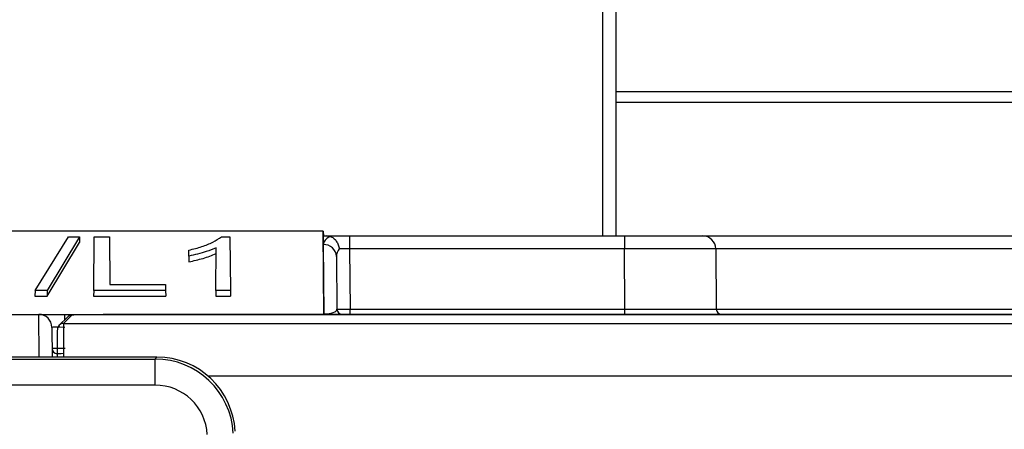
# Paper-space layout 'Sheet1' of a CAD drawing. Header units: millimetres. Extents: x -7 to 413, y -20 to 277.
# Tile 35 of 108: x 39.79 to 47.33, y 222.06 to 225.19. Entities that reach past the tile are written whole.
import ezdxf

# ---------------------------------------------------------------- set-up
doc = ezdxf.new("R2010")
doc.units = ezdxf.units.MM

psp = doc.layouts.new('Sheet1')

# ---------------------------------------------------------------- linework, layer by layer
at = {"color": 8, "linetype": 'Continuous', "lineweight": 25}
for p, q in [((44.2508, 223.5344), (44.2508, 236.4341)), ((51.9508, 224.6365), (44.3508, 224.6365)), ((51.9508, 224.5565), (44.3508, 224.5565)), ((51.3247, 223.4353), (45.1159, 223.4353)), ((45.12, 222.974), (51.3207, 222.974)), ((39.9348, 222.6076), (39.9324, 222.9344)), ((40.1324, 222.8951), (40.1324, 222.9344)), ((40.0738, 222.6335), (40.074, 222.6076)), ((68.2941, 222.4615), (41.229, 222.4615))]:
    psp.add_line(p, q, dxfattribs=at)
at = {"color": 7, "linetype": 'Continuous', "lineweight": 25}
for p, q in [((44.3508, 236.4341), (44.3508, 223.5344)), ((42.1104, 223.5704), (38.7302, 223.5704)), ((42.1104, 223.5704), (42.1111, 223.5344)), ((42.116, 222.9344), (42.1104, 223.5704)), ((39.9032, 223.1175), (40.1588, 223.5281)), ((40.2435, 223.5281), (39.9952, 223.1175)), ((39.9955, 223.0733), (40.244, 223.4843)), ((40.1588, 223.5281), (40.2435, 223.5281)), ((40.2435, 223.5281), (40.244, 223.4843)), ((40.3527, 223.1175), (40.3563, 223.5281)), ((40.3563, 223.5281), (40.4728, 223.5281)), ((40.4728, 223.5281), (40.476, 223.1636)), ((41.3299, 223.5281), (41.3959, 223.5281)), ((41.3959, 223.5281), (41.3995, 223.1175)), ((42.1117, 223.4686), (42.1111, 223.5344)), ((42.1111, 223.5344), (42.1385, 223.5344)), ((42.1163, 222.9381), (42.1117, 223.4686)), ((42.1385, 223.5344), (42.3112, 223.5344)), ((42.3112, 223.5344), (42.3112, 223.4353)), ((42.3112, 223.5344), (44.416, 223.5344)), ((44.416, 223.5344), (45.0159, 223.5344)), ((44.416, 223.5344), (44.416, 223.4353)), ((45.0159, 223.5344), (51.4331, 223.5344)), ((41.0819, 223.3809), (41.0823, 223.4259)), ((41.2873, 223.1175), (41.2901, 223.444)), ((42.3112, 223.4353), (42.3152, 222.974)), ((44.416, 223.4353), (42.3112, 223.4353)), ((44.42, 222.974), (44.416, 223.4353)), ((45.1159, 223.4353), (45.12, 222.974)), ((41.0819, 223.3809), (41.0815, 223.3366)), ((42.2117, 223.3786), (42.2152, 222.974)), ((39.9032, 223.1175), (39.9027, 223.0733)), ((39.9952, 223.1175), (39.9032, 223.1175)), ((39.9952, 223.1175), (39.9955, 223.0733)), ((40.3527, 223.1175), (40.3523, 223.0733)), ((40.9033, 223.1175), (40.3527, 223.1175)), ((40.476, 223.1636), (40.9029, 223.1636)), ((40.9029, 223.1636), (40.9033, 223.1175)), ((40.9033, 223.1175), (40.9037, 223.0733)), ((41.2873, 223.1175), (41.2869, 223.0733)), ((41.3995, 223.1175), (41.2873, 223.1175)), ((41.3995, 223.1175), (41.3999, 223.0733)), ((39.9027, 223.0733), (39.9955, 223.0733)), ((40.3523, 223.0733), (40.9037, 223.0733)), ((41.2869, 223.0733), (41.3999, 223.0733)), ((42.3152, 222.9344), (42.3152, 222.974)), ((42.3152, 222.974), (44.42, 222.974)), ((44.42, 222.9344), (44.42, 222.974)), ((39.5447, 222.9344), (39.9324, 222.9344)), ((39.9324, 222.9344), (40.1324, 222.9344)), ((40.1512, 222.9141), (40.0884, 222.8508)), ((40.1853, 222.9283), (40.1225, 222.865)), ((40.1225, 222.865), (69.3581, 222.865)), ((40.1324, 222.9344), (52.3912, 222.9344)), ((52.2946, 222.934), (40.8372, 222.934)), ((42.1163, 222.9344), (42.1163, 222.9381)), ((42.1163, 222.9344), (42.1163, 222.9344)), ((42.1453, 222.9344), (42.1163, 222.9344)), ((40.0324, 222.8353), (40.0344, 222.6076)), ((40.8369, 222.6076), (36.6677, 222.6076)), ((40.8369, 222.6075), (36.6677, 222.6075)), ((36.6677, 222.593), (40.8232, 222.593)), ((40.8232, 222.593), (40.8369, 222.6075)), ((40.8232, 222.3933), (40.8232, 222.593)), ((40.8369, 222.6075), (40.8369, 222.6076)), ((40.8232, 222.3933), (36.6677, 222.3933))]:
    psp.add_line(p, q, dxfattribs=at)
for centre, radius, start, end in [((42.1162, 223.373), 0.0957, 3.34506, 92.68608), ((45.0159, 223.4344), 0.1, 0.5, 90), ((42.2552, 222.9744), 0.04, 180.5, 270), ((45.16, 222.9744), 0.04, 180.5, 270), ((39.9324, 222.8344), 0.1, 0.5, 90), ((40.1853, 222.8803), 0.048, 89.99515, 135.24963), ((40.1225, 222.817), 0.048, 135.25039, 180.50487), ((40.0738, 222.6735), 0.04, 180.50108, 270.00112)]:
    psp.add_arc(centre, radius, start, end, dxfattribs=at)
at = {"color": 8, "linetype": 'Continuous', "lineweight": 25}
psp.add_arc((40.1225, 222.817), 0.048, 89.99515, 135.24963, dxfattribs=at)
at = {"color": 7, "linetype": 'Continuous', "lineweight": 25}
for centre, major_axis, ratio, start_param, end_param in [((42.3117, 223.4686), (0.2, -0.0005), 0.461511, 2.403073, 3.146731), ((42.3117, 223.3777), (0.0994, -0.0121), 0.929702, 2.602124, 3.26288), ((42.3112, 223.4344), (0.1, -0.0009), 0.008724, 1.571025, 2.48099), ((44.4159, 223.4344), (0.7, 0.0009), 0.001247, 0.000009, 1.570729), ((42.1152, 222.9744), (0.1, -0.0005), 0.363377, 4.725433, 6.2883), ((42.3152, 222.9744), (0.1, 0.0003), 0.00349, 3.141611, 4.712331), ((44.4199, 222.9744), (0.7, -0.0003), 0.000499, 4.71247, 6.28319), ((40.1256, 222.465), (-0.0031, 0.4), 0.007679, 0.008668, 1.206061), ((40.8373, 222.9283), (0.652, 0), 0.008728, 1.570947, 3.132942), ((40.1324, 222.8344), (0.1, -0.0009), 0.008724, 1.571025, 3.141745), ((40.0776, 222.4646), (-0.0031, 0.352), 0.008726, 0.00865, 1.152133), ((40.1338, 222.6735), (0.1, 0.0003), 0.001746, 1.570882, 3.141602), ((40.1338, 222.6335), (0.06, 0), 0.008728, 1.776781, 3.141669), ((40.8221, 221.9927), (0.413, 0.4359), 0.999131, 5.524576, 7.040345), ((40.8358, 222.0072), (0.4664, 0.3788), 0.9986, 5.654895, 7.170664), ((40.8221, 221.9927), (0.2758, 0.2911), 0.997404, 5.524576, 7.040345)]:
    psp.add_ellipse(centre, major_axis=major_axis, ratio=ratio, start_param=start_param, end_param=end_param, dxfattribs=at)
for points, knots in [([(41.0823, 223.4259), (41.1158, 223.4344), (41.1825, 223.4515), (41.2694, 223.4856), (41.3096, 223.5139), (41.3299, 223.5281)], [0, 0, 0, 0, 0.333446, 0.663649, 1, 1, 1, 1]), ([(42.1639, 223.5311), (42.1599, 223.5321), (42.1521, 223.5341), (42.1429, 223.5343), (42.1385, 223.5344)], [0, 0, 0, 0, 0.51198, 1, 1, 1, 1]), ([(42.1639, 223.5311), (42.1726, 223.5272), (42.1899, 223.5195), (42.2114, 223.4958), (42.226, 223.4673), (42.231, 223.4462), (42.2322, 223.436), (42.2322, 223.4356)], [0, 0, 0, 0, 0.253864, 0.507704, 0.762718, 0.99074, 1, 1, 1, 1]), ([(41.0815, 223.3366), (41.1186, 223.3447), (41.1952, 223.3616), (41.2576, 223.3866), (41.2898, 223.3995)], [0, 0, 0, 0, 0.484771, 1, 1, 1, 1]), ([(41.2901, 223.444), (41.2657, 223.4339), (41.2221, 223.4159), (41.1504, 223.3956), (41.1043, 223.3857), (41.0819, 223.3809)], [0, 0, 0, 0, 0.397885, 0.708474, 1, 1, 1, 1]), ([(42.1453, 222.9344), (42.1385, 222.9348), (42.1286, 222.9353), (42.1195, 222.9372), (42.1166, 222.938), (42.1163, 222.9381)], [0, 0, 0, 0, 0.6638824, 0.9706968, 1, 1, 1, 1])]:
    psp.add_open_spline(points, degree=3, knots=knots, dxfattribs=at)

doc.saveas('drawing.dxf')
